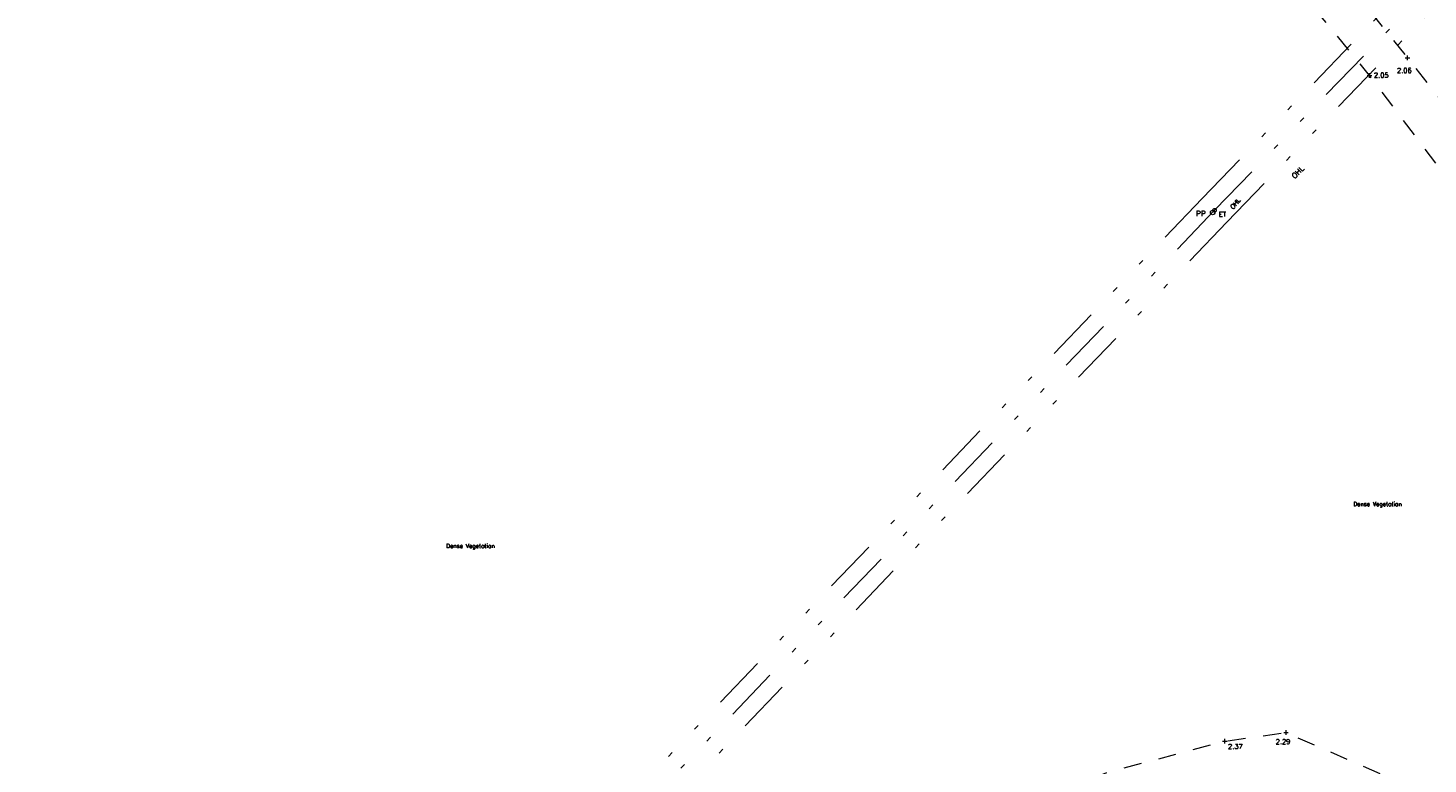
# Model space of a CAD drawing. Header units: metres. Extents: x 639013 to 639566, y 257273 to 257664.
# Tile 38 of 78: x 639013 to 639092, y 257480 to 257521. Entities that reach past the tile are written whole.
import ezdxf
from ezdxf.enums import TextEntityAlignment as Align

# ---------------------------------------------------------------- set-up
doc = ezdxf.new("R2010")
doc.units = ezdxf.units.M
doc.linetypes.add('65208756-SWE-ZZ-XX-M-C-0002-FC06T002$0$03', pattern=[3, 1, -1, 1])
doc.linetypes.add('65208756-SWE-ZZ-XX-M-C-0002-FC06T002$0$IRRIGATION', pattern=[11.5, 3, -1.8, 0.3, -1.8, 0.3, -1.8, 2.5])
for name, color, linetype, lineweight in [('65208756-SWE-ZZ-XX-M-C-0002-FC06T002$0$0not0', 253, 'Continuous', 0), ('65208756-SWE-ZZ-XX-M-C-0002-FC06T002$0$SS_DETAIL', 253, '65208756-SWE-ZZ-XX-M-C-0002-FC06T002$0$03', 0), ('65208756-SWE-ZZ-XX-M-C-0002-FC06T002$0$SS_OHL', 253, '65208756-SWE-ZZ-XX-M-C-0002-FC06T002$0$IRRIGATION', 0), ('65208756-SWE-ZZ-XX-M-C-0002-FC06T002$0$SS_TEXT_GEN', 253, 'Continuous', 0), ('65208756-SWE-ZZ-XX-M-C-0002-FC06T002$0$SS_TXT_LEV_GEN', 253, 'Continuous', 0), ('65208756-SWE-ZZ-XX-M-C-0002-FC06T002$0$SS_TXT_UTL', 253, 'Continuous', 0), ('65208756-SWE-ZZ-XX-M-C-0002-FC06T002$0$Text', 253, 'Continuous', 0)]:
    doc.layers.add(name, color=color, linetype=linetype, lineweight=lineweight)
doc.layers.add('Z-Xref', color=7, linetype='Continuous')
doc.styles.add('65208756-SWE-ZZ-XX-M-C-0002-FC06T002$0$ROMANS', font='ROMANS')

# ---------------------------------------------------------------- blocks, each defined once
blk = doc.blocks.new('65208756-SWE-ZZ-XX-M-C-0002-FC06T002')
at = {"layer": '65208756-SWE-ZZ-XX-M-C-0002-FC06T002$0$0not0', "linetype": 'Continuous'}
for p, q in [((639090.448, 257519.153), (639090.448, 257519.413)), ((639090.318, 257519.283), (639090.578, 257519.283)), ((639088.192, 257518.297), (639088.452, 257518.297)), ((639088.322, 257518.167), (639088.322, 257518.427)), ((639079.553, 257510.744), (639079.557, 257510.77)), ((639079.557, 257510.718), (639079.553, 257510.744)), ((639079.557, 257510.77), (639079.567, 257510.794)), ((639079.567, 257510.794), (639079.583, 257510.814)), ((639079.583, 257510.814), (639079.603, 257510.83)), ((639079.603, 257510.83), (639079.627, 257510.84)), ((639079.627, 257510.84), (639079.653, 257510.844)), ((639079.653, 257510.844), (639079.679, 257510.84)), ((639079.679, 257510.84), (639079.703, 257510.83)), ((639079.703, 257510.83), (639079.723, 257510.814)), ((639079.723, 257510.814), (639079.739, 257510.794)), ((639079.739, 257510.794), (639079.749, 257510.77)), ((639079.749, 257510.77), (639079.753, 257510.744)), ((639079.753, 257510.744), (639079.749, 257510.718)), ((639079.567, 257510.694), (639079.557, 257510.718)), ((639079.583, 257510.674), (639079.567, 257510.694)), ((639079.603, 257510.658), (639079.583, 257510.674)), ((639079.627, 257510.648), (639079.603, 257510.658)), ((639079.653, 257510.644), (639079.627, 257510.648)), ((639079.679, 257510.648), (639079.653, 257510.644)), ((639079.703, 257510.658), (639079.679, 257510.648)), ((639079.723, 257510.674), (639079.703, 257510.658)), ((639079.739, 257510.694), (639079.723, 257510.674)), ((639079.749, 257510.718), (639079.739, 257510.694)), ((639080.097, 257481.036), (639080.357, 257481.036)), ((639080.227, 257480.906), (639080.227, 257481.166)), ((639083.521, 257481.517), (639083.781, 257481.517)), ((639083.651, 257481.387), (639083.651, 257481.647))]:
    blk.add_line(p, q, dxfattribs=at)
at = {"layer": '65208756-SWE-ZZ-XX-M-C-0002-FC06T002$0$0not0'}
blk.add_circle((639079.547, 257510.625), 0.125, dxfattribs=at)
at = {"layer": '65208756-SWE-ZZ-XX-M-C-0002-FC06T002$0$SS_DETAIL', "flags": 128}
blk.add_lwpolyline([(639121.825, 257451.003), (639123.911, 257453.685), (639128.604, 257456.062), (639128.92, 257456.166), (639129.036, 257456.218), (639131.349, 257456.983), (639131.393, 257469.311), (639123.06, 257472.422), (639114.72, 257473.426), (639107.784, 257478.924), (639102.858, 257475.306), (639096.645, 257473.157), (639091.786, 257473.713), (639084.786, 257476.328), (639077.849, 257477.224), (639072.213, 257475.589), (639061.757, 257470.629), (639059.583, 257466.645), (639051.773, 257460.039), (639044.296, 257459.821), (639041.587, 257451.697), (639037.253, 257449.066), (639027.291, 257446.808), (639018.826, 257449.563), (639016.743, 257457.661), (639019.985, 257467.037), (639018.767, 257474.724), (639024.096, 257474.662), (639033.336, 257472.374), (639039.895, 257471.331), (639048.314, 257471.614), (639058.24, 257473.865), (639066.58, 257476.442), (639073.744, 257479.321), (639080.227, 257481.036), (639083.651, 257481.517), (639093.315, 257477.311), (639103.663, 257482.152), (639104.981, 257487.663), (639102.116, 257497.753), (639099.426, 257502.072), (639093.95, 257510.85), (639088.322, 257518.297), (639081.987, 257526), (639075.66, 257533.594), (639068.352, 257542.075), (639062.049, 257549.583), (639057.203, 257555.46), (639051.039, 257563.561), (639045.368, 257572.156), (639039.601, 257579.627), (639035.066, 257585.329), (639032.476, 257588.242), (639037.313, 257591.297), (639041.462, 257583.039), (639047.121, 257575.253), (639052.626, 257566.8), (639058.579, 257557.469), (639064.218, 257551.267), (639069.338, 257544.542), (639077.186, 257535.454), (639083.785, 257527.502), (639090.448, 257519.283), (639097.8, 257509.876), (639106.385, 257499.773), (639115.006, 257490.567), (639121.295, 257485.332), (639128.786, 257480.708), (639138.117, 257475.631), (639147.785, 257471.542), (639157.588, 257466.258), (639169.236, 257460.094), (639175.752, 257458.333)], dxfattribs=at)
at = {"layer": '65208756-SWE-ZZ-XX-M-C-0002-FC06T002$0$SS_OHL'}
for p, q in [((639078.965, 257511.409), (639013.272, 257442.703)), ((639079.653, 257510.744), (639013.961, 257442.038)), ((639080.342, 257510.079), (639014.65, 257441.372))]:
    blk.add_line(p, q, dxfattribs=at)
at = {"layer": '65208756-SWE-ZZ-XX-M-C-0002-FC06T002$0$SS_OHL', "flags": 128}
for points in [[(639078.965, 257511.409), (639096.676, 257529.744), (639103.363, 257541.008), (639121.808, 257601.764), (639140.044, 257663.6)], [(639079.653, 257510.744), (639097.443, 257529.159), (639104.245, 257540.619), (639122.725, 257601.489), (639140.963, 257663.329)], [(639080.342, 257510.079), (639098.209, 257528.575), (639105.128, 257540.23), (639123.643, 257601.215), (639141.882, 257663.058)]]:
    blk.add_lwpolyline(points, dxfattribs=at)
at = {"layer": '65208756-SWE-ZZ-XX-M-C-0002-FC06T002$0$SS_TEXT_GEN', "style": '65208756-SWE-ZZ-XX-M-C-0002-FC06T002$0$ROMANS'}
blk.add_text('OHL', height=0.26, rotation=49.95254, dxfattribs=at).set_placement((639080.762, 257510.732), align=Align.BOTTOM_LEFT)
for p in [(639087.416, 257494.425), (639036.671, 257492.082)]:
    blk.add_text('Dense Vegetation', height=0.234, dxfattribs=at).set_placement(p, align=Align.TOP_LEFT)
at = {"layer": '65208756-SWE-ZZ-XX-M-C-0002-FC06T002$0$SS_TXT_LEV_GEN', "style": '65208756-SWE-ZZ-XX-M-C-0002-FC06T002$0$ROMANS'}
for s, p in [('2.06', (639089.861, 257518.349)), ('2.05', (639088.568, 257518.089)), ('2.29', (639083.072, 257480.794)), ('2.37', (639080.407, 257480.522))]:
    blk.add_text(s, height=0.274, dxfattribs=at).set_placement(p, align=Align.BOTTOM_LEFT)
at = {"layer": '65208756-SWE-ZZ-XX-M-C-0002-FC06T002$0$SS_TXT_UTL', "style": '65208756-SWE-ZZ-XX-M-C-0002-FC06T002$0$ROMANS'}
blk.add_text('ET', height=0.274, dxfattribs=at).set_placement((639079.891, 257510.311), align=Align.BOTTOM_LEFT)
at = {"layer": '65208756-SWE-ZZ-XX-M-C-0002-FC06T002$0$Text', "style": '65208756-SWE-ZZ-XX-M-C-0002-FC06T002$0$ROMANS'}
for s, rotation, p in [('OHL', 45.73079, (639084.148, 257512.495)), ('PP', 0, (639078.614, 257510.409))]:
    blk.add_text(s, height=0.3, rotation=rotation, dxfattribs=at).set_placement(p)

msp = doc.modelspace()

# ---------------------------------------------------------------- block references
at = {"layer": 'Z-Xref', "linetype": 'Continuous'}
msp.add_blockref('65208756-SWE-ZZ-XX-M-C-0002-FC06T002', (0, 0), dxfattribs=at)

doc.saveas('drawing.dxf')
